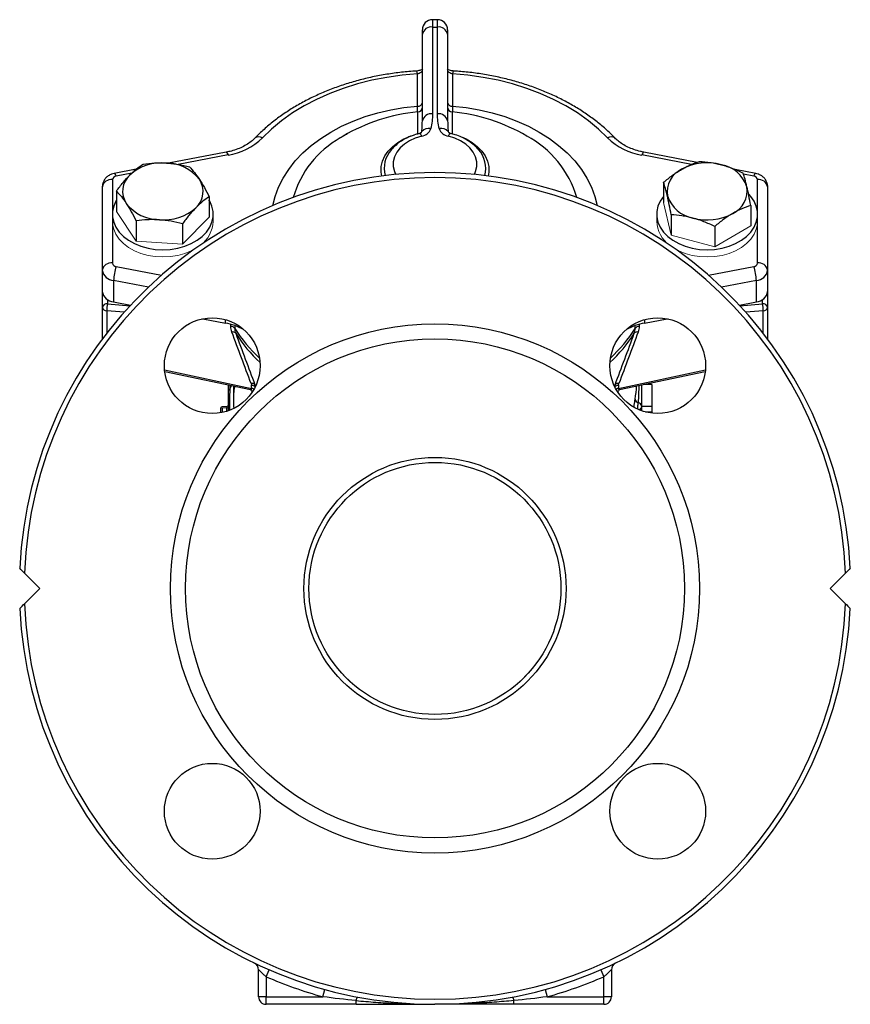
# Model space of a CAD drawing. Header units: millimetres. Extents: x -945 to -13, y -152 to 471.
# Tile 6 of 17: x -665 to -500, y 61 to 256. Entities that reach past the tile are written whole.
import ezdxf

# ---------------------------------------------------------------- set-up
doc = ezdxf.new("R2010")
doc.units = ezdxf.units.MM

msp = doc.modelspace()

# ---------------------------------------------------------------- linework, layer by layer
at = {"color": 0, "linetype": 'Continuous', "lineweight": 25}
for p, q in [((-582.31, 256.36), (-583.31, 256.36)), ((-583.31, 256.36), (-583.31, 254.9)), ((-582.31, 254.9), (-582.31, 256.36)), ((-585.31, 253.48), (-585.31, 254.36)), ((-583.31, 254.9), (-583.31, 237.69)), ((-583.31, 254.9), (-582.31, 254.9)), ((-582.31, 237.69), (-582.31, 254.9)), ((-580.31, 254.36), (-580.31, 253.48)), ((-585.31, 236.28), (-585.31, 253.48)), ((-580.31, 253.48), (-580.31, 236.28)), ((-586.31, 239.2), (-586.31, 245.6)), ((-579.31, 245.6), (-579.31, 239.2)), ((-586.21, 233.7), (-586.21, 238.06)), ((-579.4, 238.06), (-579.4, 233.7)), ((-585.32, 235.9), (-585.31, 236.28)), ((-580.31, 236.28), (-580.29, 235.91)), ((-601.03, 233.26), (-601.61, 232.91)), ((-564.64, 233.29), (-564.53, 233.22)), ((-574.3, 230.74), (-574.18, 230.6)), ((-624.23, 230.07), (-635.7, 227.9)), ((-623.86, 229.52), (-633.76, 227.64)), ((-531.9, 227.65), (-541.75, 229.52)), ((-530.78, 228.06), (-541.38, 230.07)), ((-642.1, 226.69), (-646.44, 225.86)), ((-519.17, 225.86), (-523.25, 226.64)), ((-642.98, 225.9), (-646.06, 225.31)), ((-519.55, 225.31), (-521.59, 225.7)), ((-648.81, 206.67), (-648.81, 223.22)), ((-646.81, 224.63), (-646.81, 217.77)), ((-537.45, 224.1), (-537.45, 220.08)), ((-518.81, 217.77), (-518.81, 224.63)), ((-516.83, 223.49), (-516.81, 223.22)), ((-516.81, 223.22), (-516.81, 206.67)), ((-646.01, 222.36), (-646.01, 218.34)), ((-627.6, 221.23), (-627.6, 217.21)), ((-520.16, 219.49), (-520.16, 215.47)), ((-646.81, 217.77), (-646.81, 216.36)), ((-626.81, 216.36), (-626.81, 217.77)), ((-538.81, 217.77), (-538.81, 216.36)), ((-535.95, 217.65), (-535.95, 213.63)), ((-518.81, 216.36), (-518.81, 217.77)), ((-646.81, 216.36), (-646.81, 208.09)), ((-642.1, 216.44), (-642.1, 212.42)), ((-632.9, 215.88), (-632.9, 211.85)), ((-527.31, 215.35), (-527.31, 211.33)), ((-518.81, 208.09), (-518.81, 216.36)), ((-646.06, 207.4), (-637.04, 205.69)), ((-528.57, 205.69), (-519.55, 207.4)), ((-648.81, 202.43), (-648.81, 206.67)), ((-516.81, 206.67), (-516.81, 202.43)), ((-646.58, 204.62), (-646.58, 200.38)), ((-639.66, 203.31), (-646.58, 204.62)), ((-519.03, 204.62), (-525.96, 203.31)), ((-519.03, 200.38), (-519.03, 204.62)), ((-648.81, 199.31), (-648.81, 202.43)), ((-516.81, 202.43), (-516.81, 199.31)), ((-648.81, 193.03), (-648.81, 199.31)), ((-647.81, 200.85), (-647.81, 200.01)), ((-647.81, 200.01), (-643.3, 199.62)), ((-646.58, 200.38), (-643.19, 199.74)), ((-522.42, 199.74), (-519.03, 200.38)), ((-522.31, 199.62), (-517.81, 200.01)), ((-517.81, 200.01), (-517.81, 200.85)), ((-516.81, 199.31), (-516.81, 193.03)), ((-644.49, 198.31), (-647.93, 198.61)), ((-647.93, 198.61), (-647.93, 194.18)), ((-517.68, 198.61), (-521.12, 198.31)), ((-517.68, 194.18), (-517.68, 198.61)), ((-628.14, 196.89), (-629.15, 196.97)), ((-628.9, 197.03), (-624.38, 196.17)), ((-624.38, 196.17), (-624.38, 196.85)), ((-623.33, 195.54), (-623.33, 195.93)), ((-622.54, 195.68), (-622.54, 195.13)), ((-543.08, 195.13), (-543.08, 195.68)), ((-542.28, 195.93), (-542.28, 195.54)), ((-541.24, 196.17), (-536.72, 197.03)), ((-541.24, 196.85), (-541.24, 196.17)), ((-536.46, 196.97), (-537.47, 196.89)), ((-636.46, 186.87), (-619.21, 183.22)), ((-636.43, 186.57), (-619.44, 182.98)), ((-546.4, 183.22), (-529.15, 186.87)), ((-546.18, 182.98), (-529.18, 186.57)), ((-623.81, 182.79), (-623.81, 183.9)), ((-623.51, 183.84), (-623.51, 183.06)), ((-623.51, 183.06), (-623.19, 183.77)), ((-622.81, 183.69), (-622.81, 180.97)), ((-619.21, 183.22), (-619.21, 183.85)), ((-618.53, 183.94), (-618.38, 183.74)), ((-547.24, 183.74), (-547.09, 183.94)), ((-546.4, 183.85), (-546.4, 183.22)), ((-539.81, 184.02), (-541.26, 184.02)), ((-539.81, 184.02), (-539.81, 179.64)), ((-625.31, 178.37), (-625.31, 179.35)), ((-625.01, 179.35), (-625.01, 178.43)), ((-624.11, 178.67), (-624.11, 179.35)), ((-539.81, 179.64), (-541.81, 179.64)), ((-541.81, 179.56), (-541.81, 178.77)), ((-539.81, 178.53), (-541.01, 178.53)), ((-539.81, 179.64), (-539.81, 178.53)), ((-539.81, 178.53), (-539.81, 178.3)), ((-661.21, 143.53), (-664.25, 146.57)), ((-501.36, 146.57), (-504.4, 143.53)), ((-664.25, 140.49), (-661.21, 143.53)), ((-504.4, 143.53), (-501.36, 140.49)), ((-617.81, 62.53), (-617.81, 67.87)), ((-616.31, 66.5), (-615.71, 67.87)), ((-616.31, 66.5), (-616.31, 62.53)), ((-549.9, 67.87), (-549.31, 66.5)), ((-549.31, 62.53), (-549.31, 66.5)), ((-547.81, 67.87), (-547.81, 62.53)), ((-616.31, 62.53), (-617.81, 62.53)), ((-616.31, 61.03), (-616.31, 62.53)), ((-616.31, 62.53), (-605.05, 62.53)), ((-605.05, 62.53), (-604.66, 63.97)), ((-560.95, 63.97), (-560.56, 62.53)), ((-560.56, 62.53), (-549.31, 62.53)), ((-547.81, 62.53), (-549.31, 62.53)), ((-549.31, 61.03), (-549.31, 62.53)), ((-598.47, 61.03), (-616.31, 61.03)), ((-598.47, 61.03), (-598.47, 61.76)), ((-567.15, 61.03), (-567.15, 61.76)), ((-549.31, 61.03), (-567.15, 61.03))]:
    msp.add_line(p, q, dxfattribs=at)
at = {"color": 0, "linetype": 'Continuous', "lineweight": 18}
for p, q in [((-535.95, 213.63), (-537.45, 220.08)), ((-642.1, 212.42), (-646.01, 218.34)), ((-627.6, 217.21), (-632.9, 211.85)), ((-520.16, 215.47), (-527.31, 211.33)), ((-527.31, 211.33), (-535.95, 213.63)), ((-632.9, 211.85), (-642.1, 212.42)), ((-625.01, 179.35), (-625.31, 179.35)), ((-624.11, 179.65), (-625.01, 179.65)), ((-624.11, 179.35), (-625.01, 179.35)), ((-624.11, 179.65), (-624.11, 179.35)), ((-623.81, 179.35), (-624.11, 179.35)), ((-582.85, 168.52), (-582.02, 168.5))]:
    msp.add_line(p, q, dxfattribs=at)
at = {"color": 0, "linetype": 'Continuous', "lineweight": 25, "flags": 128}
for points in [[(-586.31, 245.6), (-589.35, 245.34), (-592.35, 244.92), (-595.31, 244.34), (-598.2, 243.61), (-601, 242.73), (-603.7, 241.71), (-606.29, 240.55), (-608.75, 239.26), (-611.07, 237.85), (-613.24, 236.31), (-615.24, 234.67), (-617.06, 232.93)], [(-548.55, 232.93), (-550.38, 234.67), (-552.38, 236.31), (-554.54, 237.85), (-556.86, 239.26), (-559.32, 240.55), (-561.91, 241.71), (-564.61, 242.73), (-567.42, 243.61), (-570.3, 244.34), (-573.26, 244.92), (-576.26, 245.34), (-579.31, 245.6)], [(-615, 219.49), (-614.55, 221.29), (-613.86, 223.13), (-612.96, 224.93), (-611.84, 226.67), (-610.53, 228.34), (-609.03, 229.93), (-607.35, 231.42), (-605.49, 232.81), (-603.48, 234.08), (-601.33, 235.24), (-599.05, 236.26), (-596.66, 237.14), (-594.17, 237.89), (-591.6, 238.48), (-588.98, 238.92), (-586.31, 239.2)], [(-579.31, 239.2), (-576.64, 238.92), (-574.01, 238.48), (-571.44, 237.89), (-568.95, 237.14), (-566.56, 236.26), (-564.28, 235.24), (-562.13, 234.08), (-560.12, 232.81), (-558.27, 231.42), (-556.58, 229.93), (-555.08, 228.34), (-553.77, 226.67), (-552.66, 224.93), (-551.75, 223.13), (-551.07, 221.29), (-550.61, 219.49)], [(-593.38, 225.35), (-593.49, 226.12), (-593.46, 227.21), (-593.21, 228.29), (-592.75, 229.33), (-592.07, 230.31), (-591.2, 231.22), (-590.16, 232.02), (-588.96, 232.71), (-587.64, 233.27), (-586.86, 233.53)], [(-585.45, 233.24), (-586.71, 232.86), (-587.87, 232.33), (-588.89, 231.68), (-589.74, 230.91), (-590.4, 230.06), (-590.85, 229.14), (-591.08, 228.18), (-591.09, 227.21), (-590.87, 226.25), (-590.61, 225.66)], [(-585.45, 233.24), (-585.54, 233.42), (-585.62, 233.56), (-585.71, 233.66), (-585.79, 233.74), (-585.86, 233.77), (-585.91, 233.77)], [(-580.16, 233.24), (-580.07, 233.42), (-579.99, 233.56), (-579.9, 233.66), (-579.83, 233.74), (-579.75, 233.77), (-579.7, 233.77)], [(-575, 225.66), (-574.74, 226.25), (-574.52, 227.21), (-574.53, 228.18), (-574.76, 229.14), (-575.21, 230.06), (-575.87, 230.91), (-576.72, 231.68), (-577.74, 232.33), (-578.9, 232.86), (-580.16, 233.24)], [(-577.4, 233.05), (-576.65, 232.71), (-575.45, 232.02), (-574.41, 231.22), (-573.54, 230.31), (-572.87, 229.33), (-572.4, 228.29), (-572.15, 227.21), (-572.12, 226.12), (-572.23, 225.35)], [(-624.23, 230.07), (-624.22, 230.07), (-624.15, 230.04), (-624.06, 229.94), (-623.96, 229.76), (-623.86, 229.52)], [(-541.38, 230.07), (-541.39, 230.07), (-541.47, 230.04), (-541.56, 229.94), (-541.65, 229.76), (-541.75, 229.52)], [(-646.44, 225.86), (-646.43, 225.87), (-646.35, 225.83), (-646.26, 225.73), (-646.17, 225.55), (-646.06, 225.31)], [(-519.18, 225.86), (-519.18, 225.87), (-519.26, 225.83), (-519.35, 225.73), (-519.45, 225.55), (-519.55, 225.31)], [(-537.45, 221.33), (-537.47, 221.31), (-538.11, 220.36), (-538.56, 219.35), (-538.78, 218.3), (-538.78, 217.24), (-538.56, 216.2), (-538.11, 215.19), (-537.47, 214.24), (-536.62, 213.36), (-535.61, 212.59), (-534.44, 211.93), (-533.14, 211.4), (-531.75, 211.02), (-530.3, 210.78), (-528.81, 210.7), (-527.32, 210.78), (-525.86, 211.02), (-524.47, 211.4), (-523.17, 211.93), (-522, 212.59), (-520.99, 213.36), (-520.15, 214.24), (-519.5, 215.19), (-519.06, 216.2), (-518.83, 217.24), (-518.83, 218.3), (-519.06, 219.35), (-519.5, 220.36), (-520.15, 221.31), (-520.53, 221.74)], [(-646.01, 220.54), (-646.11, 220.36), (-646.56, 219.35), (-646.78, 218.3), (-646.78, 217.24), (-646.56, 216.2), (-646.11, 215.19), (-645.47, 214.24), (-644.62, 213.36), (-643.61, 212.59), (-642.44, 211.93), (-641.14, 211.4), (-639.75, 211.02), (-638.3, 210.78), (-636.81, 210.7), (-635.32, 210.78), (-633.86, 211.02), (-632.47, 211.4), (-631.17, 211.93), (-630, 212.59), (-628.99, 213.36), (-628.15, 214.24), (-627.5, 215.19), (-627.06, 216.2), (-626.83, 217.24), (-626.83, 218.3), (-627.06, 219.35), (-627.5, 220.36), (-627.65, 220.61)]]:
    msp.add_lwpolyline(points, dxfattribs=at)
at = {"color": 0, "linetype": 'Continuous', "lineweight": 18, "flags": 128}
for points in [[(-646.81, 216.36), (-646.78, 215.83), (-646.56, 214.79), (-646.11, 213.78), (-645.47, 212.82), (-644.62, 211.95), (-643.61, 211.18), (-642.44, 210.52), (-641.14, 209.99), (-639.75, 209.6), (-638.3, 209.37), (-636.81, 209.29), (-635.32, 209.37), (-633.86, 209.6), (-632.47, 209.99), (-631.17, 210.52), (-630.26, 211.02)], [(-535.36, 211.02), (-534.44, 210.52), (-533.14, 209.99), (-531.75, 209.6), (-530.3, 209.37), (-528.81, 209.29), (-527.32, 209.37), (-525.86, 209.6), (-524.47, 209.99), (-523.17, 210.52), (-522, 211.18), (-520.99, 211.95), (-520.15, 212.82), (-519.5, 213.78), (-519.06, 214.79), (-518.83, 215.83), (-518.81, 216.36)]]:
    msp.add_lwpolyline(points, dxfattribs=at)
at = {"color": 0, "linetype": 'Continuous', "lineweight": 25}
for centre, radius in [((-627, 187.72), 9.5), ((-582.81, 143.53), 52.5), ((-538.61, 187.72), 9.5), ((-582.81, 143.53), 49.5), ((-582.81, 143.53), 26), ((-582.81, 143.53), 25), ((-627, 99.33), 9.5), ((-538.61, 99.33), 9.5)]:
    msp.add_circle(centre, radius, dxfattribs=at)
for centre, radius, start, end in [((-583.31, 254.36), 2, 90, 180), ((-582.31, 254.36), 2, 0, 90), ((-583.56, 253.13), 1.79, 81.9505, 168.5782), ((-582.06, 253.13), 1.79, 11.4218, 98.0495), ((-587.65, 245.63), 1.35, 358.8622, 24.3278), ((-577.96, 245.63), 1.35, 155.6722, 181.1378), ((-586.18, 240.09), 0.893, 261.9505, 348.5782), ((-586.31, 239.05), 1, 275.428, 360), ((-579.43, 240.09), 0.893, 191.4218, 278.0495), ((-579.31, 239.05), 1, 180, 264.572), ((-582.81, 202.22), 36, 95.428, 120.4213), ((-583.56, 235.92), 1.79, 81.9505, 168.5782), ((-582.06, 235.92), 1.79, 11.4218, 98.0495), ((-582.81, 202.22), 36, 59.5787, 84.572), ((-585.78, 235.46), 2.24, 278.3952, 342.0276), ((-583.98, 232.85), 1.95, 80.0795, 137.5124), ((-581.63, 232.85), 1.95, 42.4876, 99.9205), ((-579.83, 235.46), 2.24, 197.9724, 261.6048), ((-625.91, 242.1), 12.75, 279.2505, 313.9624), ((-617.76, 231.91), 1.23, 55.2281, 126.4542), ((-591.92, 215.67), 19.77, 119.3417, 164.1341), ((-586.23, 234.66), 0.944, 295.0383, 328.7469), ((-585.94, 234.28), 0.529, 319.8634, 347.499), ((-579.68, 234.28), 0.53, 192.5141, 220.5494), ((-579.39, 234.66), 0.944, 211.2564, 245.1478), ((-574.03, 215.45), 20.16, 16.2013, 62.2296), ((-547.85, 231.91), 1.23, 53.5038, 124.7776), ((-539.71, 242.1), 12.75, 226.0376, 260.7495), ((-587.39, 226.87), 5.5, 137.497, 195.1722), ((-578.23, 226.87), 5.5, 344.836, 42.6691), ((-637.01, 218.47), 9.5, 84.6002, 131.9521), ((-636.2, 219.51), 8.42, 37.95, 89.4273), ((-531.8, 222.17), 4.96, 114.7347, 189.0993), ((-528.79, 217.3), 10.67, 74.7598, 118.4919), ((-527.17, 221.09), 6.61, 18.7573, 79.6527), ((-582.81, 143.53), 82.5, 2.7791, 177.2209), ((-582.81, 143.53), 81.5, 2.1379, 177.8621), ((-647.06, 222.86), 1.79, 81.9505, 168.5782), ((-646.01, 224.51), 0.802, 93.7152, 171.6071), ((-640.45, 222.32), 4.34, 132.1449, 213.847), ((-633.16, 222.27), 4.34, 312.1449, 33.847), ((-519.6, 224.51), 0.802, 8.3929, 86.2848), ((-518.56, 222.86), 1.79, 11.4218, 98.0495), ((-525.81, 222.43), 4.96, 294.7347, 9.0993), ((-530.44, 223.51), 6.61, 198.7573, 259.6527), ((-637.41, 225.08), 8.42, 217.95, 269.4273), ((-636.6, 226.13), 9.5, 264.6002, 311.9521), ((-528.83, 227.3), 10.67, 254.7598, 298.4919), ((-647.06, 206.32), 1.79, 81.9505, 168.5782), ((-646.01, 208.2), 0.802, 188.3929, 266.2848), ((-637.47, 204.37), 9.11, 160.5261, 178.3802), ((-519.6, 208.2), 0.802, 273.7152, 351.6071), ((-528.14, 204.37), 9.11, 1.6198, 19.4739), ((-518.56, 206.32), 1.79, 11.4218, 98.0495), ((-646.43, 207.02), 2.41, 188.3929, 266.2848), ((-519.19, 207.02), 2.41, 273.7152, 351.6071), ((-646.43, 202.78), 2.41, 188.3929, 266.2848), ((-519.19, 202.78), 2.41, 273.7152, 351.6071), ((-647.93, 199.13), 0.893, 81.9505, 168.5782), ((-647.97, 199.46), 0.851, 190.026, 272.7076), ((-638.3, 198.48), 9.63, 170.8437, 179.2691), ((-517.68, 199.13), 0.893, 11.4218, 98.0495), ((-527.31, 198.48), 9.63, 0.7309, 9.1563), ((-517.64, 199.46), 0.851, 267.2924, 349.974), ((-626.53, 184.38), 11.99, 61.3391, 79.6524), ((-623.36, 194.51), 1.03, 36.7332, 88.0524), ((-539.11, 184.45), 11.91, 100.2861, 118.7225), ((-542.25, 194.51), 1.03, 91.9476, 143.2668), ((-622.96, 193.61), 0.806, 41.2048, 101.4338), ((-596.67, 211.62), 30.68, 212.52, 226.9294), ((-596.34, 210.88), 30.93, 212.7607, 226.7789), ((-569.27, 210.88), 30.93, 313.2211, 327.2393), ((-568.95, 211.62), 30.68, 313.0706, 327.48), ((-542.66, 193.61), 0.806, 78.5662, 138.7952), ((-619.11, 183.37), 0.822, 44.6159, 101.2779), ((-619.26, 182.76), 1.08, 44.028, 87.3142), ((-546.35, 182.76), 1.08, 92.6858, 135.972), ((-546.5, 183.37), 0.822, 78.7221, 135.3841), ((-562.97, 184.55), 20.17, 350.1244, 357.5521), ((-623.52, 182.77), 0.285, 86.8971, 176.5178), ((-619.3, 181.99), 1.23, 61.4804, 85.7013), ((-546.31, 181.98), 1.24, 94.3966, 118.4216), ((-542.26, 181.2), 0.855, 187.5555, 256.3158), ((-542.55, 179.63), 0.749, 8.589, 83.2536), ((-542.51, 179.63), 0.703, 288.5907, 354.7539), ((-582.81, 143.53), 82.5, 182.7791, 357.2209), ((-582.81, 143.53), 81.5, 182.1379, 357.8621), ((-619.31, 67.87), 1.5, 0, 64.245), ((-546.31, 67.87), 1.5, 115.755, 180), ((-582.81, 143.53), 84, 246.4962, 254.6411), ((-582.81, 143.53), 84, 285.3589, 293.5038), ((-616.31, 62.53), 1.5, 180, 270), ((-549.31, 62.53), 1.5, 270, 0), ((-597.05, 61.62), 1.42, 142.9429, 174.0643), ((-568.56, 61.62), 1.42, 5.9357, 37.0571)]:
    msp.add_arc(centre, radius, start, end, dxfattribs=at)
at = {"color": 0, "linetype": 'Continuous', "lineweight": 18}
for centre, radius, start, end in [((-632.96, 216.63), 6.16, 305.5261, 357.4333), ((-532.66, 216.63), 6.16, 182.5667, 234.4739), ((-624.11, 179.95), 0.3, 270, 0), ((-625.01, 179.35), 0.3, 90, 180)]:
    msp.add_arc(centre, radius, start, end, dxfattribs=at)
at = {"color": 0, "linetype": 'Continuous', "lineweight": 25}
for points, knots in [([(-586.43, 246.18), (-586.95, 246.15), (-588.45, 246.04), (-590.91, 245.77), (-593.8, 245.3), (-596.64, 244.7), (-599.41, 243.95), (-602.11, 243.08), (-604.72, 242.07), (-607.23, 240.93), (-609.63, 239.68), (-611.91, 238.31), (-614.05, 236.82), (-616.05, 235.24), (-617.5, 233.91), (-618.29, 233.12), (-618.5, 232.9)], [0, 0, 0, 0, 0.041097, 0.118572, 0.19607, 0.273586, 0.351121, 0.428678, 0.506258, 0.583858, 0.661473, 0.739094, 0.816703, 0.894282, 0.971803, 1, 1, 1, 1]), ([(-585.46, 246.45), (-585.53, 246.41), (-585.67, 246.34), (-586, 246.24), (-586.27, 246.18), (-586.41, 246.18), (-586.43, 246.18)], [0, 0, 0, 0, 0.295058, 0.606206, 0.9718, 1, 1, 1, 1]), ([(-585.31, 246.41), (-585.31, 246.31), (-585.33, 246.22), (-585.43, 246.05), (-585.51, 245.96), (-585.7, 245.82), (-585.81, 245.76), (-586.05, 245.66), (-586.18, 245.62), (-586.31, 245.6)], [0, 0, 0, 0, 0.25, 0.25, 0.5, 0.5, 0.75, 0.75, 1, 1, 1, 1]), ([(-579.31, 245.6), (-579.43, 245.62), (-579.56, 245.66), (-579.8, 245.76), (-579.92, 245.82), (-580.1, 245.96), (-580.18, 246.05), (-580.28, 246.22), (-580.31, 246.31), (-580.31, 246.41)], [0, 0, 0, 0, 0.25, 0.25, 0.5, 0.5, 0.75, 0.75, 1, 1, 1, 1]), ([(-579.19, 246.19), (-579.31, 246.2), (-579.57, 246.22), (-579.92, 246.33), (-580.08, 246.41), (-580.16, 246.45)], [0, 0, 0, 0, 0.324164, 0.700954, 1, 1, 1, 1]), ([(-547.12, 232.9), (-547.42, 233.21), (-548.31, 234.11), (-549.89, 235.51), (-551.9, 237.07), (-554.06, 238.53), (-556.35, 239.88), (-558.77, 241.12), (-561.29, 242.23), (-563.91, 243.22), (-566.62, 244.08), (-569.41, 244.8), (-572.25, 245.38), (-575.14, 245.83), (-577.46, 246.07), (-578.82, 246.16), (-579.19, 246.18)], [0, 0, 0, 0, 0.041413, 0.118632, 0.195925, 0.27331, 0.350756, 0.42824, 0.505745, 0.583256, 0.660762, 0.73826, 0.81575, 0.89323, 0.970703, 1, 1, 1, 1]), ([(-586.26, 238.15), (-586.26, 238.17), (-586.28, 238.32), (-586.29, 238.75), (-586.3, 239.14), (-586.31, 239.2)], [0, 0, 0, 0, 0.134393, 0.859926, 1, 1, 1, 1]), ([(-579.31, 239.2), (-579.32, 238.8), (-579.33, 238.34), (-579.35, 238.17), (-579.35, 238.14)], [0, 0, 0, 0, 0.851394, 1, 1, 1, 1]), ([(-585.42, 234.17), (-585.39, 234.53), (-585.33, 235.13), (-585.32, 235.68), (-585.32, 235.9)], [0, 0, 0, 0, 0.6179183, 1, 1, 1, 1]), ([(-580.29, 235.91), (-580.29, 235.69), (-580.28, 235.13), (-580.22, 234.53), (-580.19, 234.17)], [0, 0, 0, 0, 0.396623, 1, 1, 1, 1]), ([(-618.5, 232.9), (-618.62, 232.78), (-618.99, 232.41), (-619.74, 231.83), (-620.77, 231.22), (-621.94, 230.7), (-623.1, 230.31), (-623.89, 230.15), (-624.23, 230.07)], [0, 0, 0, 0, 0.094631, 0.285423, 0.4754, 0.664851, 0.854218, 1, 1, 1, 1]), ([(-601.58, 232.92), (-601.46, 233), (-601.05, 233.27), (-600.58, 233.51), (-600.25, 233.68)], [0, 0, 0, 0, 0.29465, 1, 1, 1, 1]), ([(-585.91, 233.77), (-586.16, 233.71), (-586.88, 233.53), (-587.99, 233.11), (-589.22, 232.49), (-590.3, 231.72), (-591.04, 231.08), (-591.36, 230.67), (-591.41, 230.6)], [0, 0, 0, 0, 0.11426, 0.323157, 0.532966, 0.743089, 0.952608, 1, 1, 1, 1]), ([(-585.53, 233.93), (-585.53, 233.94), (-585.51, 233.97), (-585.54, 233.92), (-585.67, 233.85), (-585.81, 233.8), (-585.9, 233.78), (-585.91, 233.77)], [0, 0, 0, 0, 0.082603, 0.41597, 0.69235, 0.957699, 1, 1, 1, 1]), ([(-579.7, 233.77), (-579.75, 233.79), (-579.88, 233.82), (-580.03, 233.9), (-580.1, 233.95), (-580.08, 233.94), (-580.08, 233.94)], [0, 0, 0, 0, 0.18066, 0.464067, 0.768807, 1, 1, 1, 1]), ([(-574.21, 230.61), (-574.27, 230.69), (-574.57, 231.08), (-575.28, 231.69), (-576.32, 232.44), (-577.51, 233.06), (-578.65, 233.5), (-579.4, 233.7), (-579.7, 233.77)], [0, 0, 0, 0, 0.046897, 0.247388, 0.451094, 0.657122, 0.864478, 1, 1, 1, 1]), ([(-541.38, 230.07), (-541.61, 230.12), (-542.28, 230.26), (-543.35, 230.58), (-544.54, 231.07), (-545.6, 231.65), (-546.46, 232.27), (-546.91, 232.71), (-547.12, 232.9)], [0, 0, 0, 0, 0.096557, 0.285486, 0.473938, 0.661867, 0.849539, 1, 1, 1, 1]), ([(-643.36, 225.54), (-643.14, 225.77), (-642.91, 225.98), (-642.47, 226.39), (-642.24, 226.58), (-641.58, 227.12), (-641.15, 227.43), (-640.72, 227.71)], [0, 0, 0, 0, 0.25, 0.25, 0.5, 0.5, 1, 1, 1, 1]), ([(-640.72, 227.71), (-639.96, 227.82), (-639.2, 227.9), (-637.67, 227.98), (-636.9, 227.98), (-636.11, 227.93)], [0, 0, 0, 0, 0.5, 0.5, 1, 1, 1, 1]), ([(-636.11, 227.93), (-635.72, 227.91), (-635.33, 227.87), (-634.55, 227.78), (-634.17, 227.72), (-633.02, 227.52), (-632.26, 227.35), (-631.51, 227.15)], [0, 0, 0, 0, 0.25, 0.25, 0.5, 0.5, 1, 1, 1, 1]), ([(-631.51, 227.15), (-631.19, 226.82), (-630.87, 226.45), (-630.22, 225.64), (-629.89, 225.19), (-629.56, 224.69)], [0, 0, 0, 0, 0.5, 0.5, 1, 1, 1, 1]), ([(-537.45, 224.1), (-536.86, 224.59), (-536.28, 225.06), (-535.09, 225.93), (-534.48, 226.32), (-533.88, 226.67)], [0, 0, 0, 0, 0.5, 0.5, 1, 1, 1, 1]), ([(-533.88, 226.67), (-533.57, 226.85), (-533.27, 227.01), (-532.67, 227.32), (-532.37, 227.46), (-531.47, 227.84), (-530.89, 228.06), (-530.3, 228.24)], [0, 0, 0, 0, 0.25, 0.25, 0.5, 0.5, 1, 1, 1, 1]), ([(-530.3, 228.24), (-529.6, 228.2), (-528.88, 228.14), (-527.45, 227.93), (-526.72, 227.79), (-525.98, 227.59)], [0, 0, 0, 0, 0.5, 0.5, 1, 1, 1, 1]), ([(-525.98, 227.59), (-525.62, 227.49), (-525.25, 227.38), (-524.52, 227.14), (-524.16, 227.01), (-523.08, 226.59), (-522.37, 226.28), (-521.66, 225.93)], [0, 0, 0, 0, 0.25, 0.25, 0.5, 0.5, 1, 1, 1, 1]), ([(-646.44, 225.86), (-646.62, 225.82), (-647.04, 225.72), (-647.64, 225.4), (-648.17, 224.94), (-648.56, 224.37), (-648.77, 223.78), (-648.8, 223.39), (-648.81, 223.22)], [0, 0, 0, 0, 0.14602, 0.33379, 0.515455, 0.692726, 0.867989, 1, 1, 1, 1]), ([(-646.01, 222.36), (-645.58, 222.95), (-645.14, 223.52), (-644.26, 224.59), (-643.81, 225.08), (-643.36, 225.54)], [0, 0, 0, 0, 0.5, 0.5, 1, 1, 1, 1]), ([(-629.56, 224.69), (-629.23, 224.19), (-628.89, 223.64), (-628.24, 222.47), (-627.92, 221.86), (-627.6, 221.23)], [0, 0, 0, 0, 0.5, 0.5, 1, 1, 1, 1]), ([(-520.91, 223.22), (-521.04, 223.76), (-521.17, 224.26), (-521.42, 225.16), (-521.54, 225.56), (-521.66, 225.93)], [0, 0, 0, 0, 0.5, 0.5, 1, 1, 1, 1]), ([(-516.81, 223.22), (-516.82, 223.44), (-516.86, 223.89), (-517.14, 224.52), (-517.55, 225.05), (-518.08, 225.47), (-518.64, 225.74), (-519.02, 225.83), (-519.17, 225.86)], [0, 0, 0, 0, 0.175797, 0.351902, 0.52383, 0.697162, 0.876718, 1, 1, 1, 1]), ([(-536.7, 221.38), (-536.83, 221.93), (-536.96, 222.43), (-537.21, 223.33), (-537.33, 223.73), (-537.45, 224.1)], [0, 0, 0, 0, 0.5, 0.5, 1, 1, 1, 1]), ([(-520.16, 219.49), (-520.28, 220.17), (-520.41, 220.83), (-520.66, 222.08), (-520.79, 222.67), (-520.91, 223.22)], [0, 0, 0, 0, 0.5, 0.5, 1, 1, 1, 1]), ([(-646.01, 222.36), (-645.69, 222.03), (-645.37, 221.67), (-644.71, 220.85), (-644.38, 220.4), (-644.05, 219.9)], [0, 0, 0, 0, 0.5, 0.5, 1, 1, 1, 1]), ([(-627.6, 221.23), (-628.04, 220.94), (-628.47, 220.63), (-629.35, 219.91), (-629.8, 219.51), (-630.25, 219.06)], [0, 0, 0, 0, 0.5, 0.5, 1, 1, 1, 1]), ([(-535.95, 217.65), (-536.07, 218.33), (-536.2, 219), (-536.45, 220.25), (-536.57, 220.84), (-536.7, 221.38)], [0, 0, 0, 0, 0.5, 0.5, 1, 1, 1, 1]), ([(-644.05, 219.9), (-643.72, 219.4), (-643.39, 218.85), (-642.74, 217.68), (-642.42, 217.07), (-642.1, 216.44)], [0, 0, 0, 0, 0.5, 0.5, 1, 1, 1, 1]), ([(-630.25, 219.06), (-630.47, 218.83), (-630.7, 218.59), (-631.15, 218.09), (-631.37, 217.83), (-632.03, 217.03), (-632.47, 216.47), (-632.9, 215.88)], [0, 0, 0, 0, 0.25, 0.25, 0.5, 0.5, 1, 1, 1, 1]), ([(-520.16, 219.49), (-520.75, 219.3), (-521.34, 219.09), (-522.53, 218.58), (-523.13, 218.28), (-523.74, 217.92)], [0, 0, 0, 0, 0.5, 0.5, 1, 1, 1, 1]), ([(-531.63, 217.01), (-532, 217.1), (-532.37, 217.19), (-533.09, 217.34), (-533.46, 217.4), (-534.54, 217.56), (-535.25, 217.62), (-535.95, 217.65)], [0, 0, 0, 0, 0.25, 0.25, 0.5, 0.5, 1, 1, 1, 1]), ([(-527.31, 215.35), (-528.02, 215.69), (-528.73, 216.01), (-530.17, 216.57), (-530.89, 216.81), (-531.63, 217.01)], [0, 0, 0, 0, 0.5, 0.5, 1, 1, 1, 1]), ([(-523.74, 217.92), (-524.04, 217.75), (-524.34, 217.56), (-524.95, 217.16), (-525.25, 216.96), (-526.14, 216.31), (-526.73, 215.84), (-527.31, 215.35)], [0, 0, 0, 0, 0.25, 0.25, 0.5, 0.5, 1, 1, 1, 1]), ([(-637.5, 216.66), (-637.89, 216.69), (-638.28, 216.7), (-639.06, 216.7), (-639.44, 216.69), (-640.59, 216.63), (-641.35, 216.55), (-642.1, 216.44)], [0, 0, 0, 0, 0.25, 0.25, 0.5, 0.5, 1, 1, 1, 1]), ([(-632.9, 215.88), (-633.65, 216.08), (-634.41, 216.25), (-635.94, 216.52), (-636.71, 216.61), (-637.5, 216.66)], [0, 0, 0, 0, 0.5, 0.5, 1, 1, 1, 1]), ([(-622.54, 183.64), (-622.58, 183.49), (-622.72, 182.99), (-622.81, 181.72), (-622.83, 180.4), (-622.75, 179.5), (-622.73, 179.31)], [0, 0, 0, 0, 0.1473288, 0.5174036, 0.8992569, 1, 1, 1, 1]), ([(-542.46, 180.37), (-542.41, 180.96), (-542.33, 182.12), (-542.32, 183.25), (-542.32, 183.79)], [0, 0, 0, 0, 0.515121, 1, 1, 1, 1]), ([(-541.81, 183.9), (-541.81, 183.12), (-541.81, 181.77), (-541.81, 180.34), (-541.81, 179.74)], [0, 0, 0, 0, 0.5759161, 1, 1, 1, 1]), ([(-623.81, 178.89), (-623.81, 179.23), (-623.81, 180.18), (-623.81, 181.55), (-623.81, 182.36), (-623.81, 182.79)], [0, 0, 0, 0, 0.207349, 0.580625, 1, 1, 1, 1]), ([(-623.51, 183.06), (-623.53, 182.62), (-623.57, 181.8), (-623.58, 180.38), (-623.57, 179.38), (-623.56, 178.98)], [0, 0, 0, 0, 0.411813, 0.769035, 1, 1, 1, 1]), ([(-619.44, 182.98), (-619.39, 182.98), (-619.33, 182.96), (-619.25, 182.99), (-619.21, 183.03), (-619.19, 183.11), (-619.2, 183.18), (-619.21, 183.22)], [0, 0, 0, 0, 0.307198, 0.396041, 0.655276, 0.745399, 1, 1, 1, 1]), ([(-619.44, 182.97), (-619.41, 182.97), (-619.32, 182.96), (-619.24, 182.91), (-619.21, 182.88), (-619.22, 182.89), (-619.22, 182.89)], [0, 0, 0, 0, 0.1926113, 0.6167757, 0.991526, 1, 1, 1, 1]), ([(-619.41, 183.01), (-619.38, 182.95), (-619.28, 182.79), (-619.19, 182.68), (-619.12, 182.61)], [0, 0, 0, 0, 0.333579, 1, 1, 1, 1]), ([(-546.55, 182.52), (-546.55, 182.52), (-546.43, 182.64), (-546.32, 182.83), (-546.2, 183.01)], [0, 0, 0, 0, 0.007453, 1, 1, 1, 1]), ([(-546.18, 182.98), (-546.18, 182.98), (-546.25, 182.95), (-546.34, 182.97), (-546.4, 183.03), (-546.42, 183.12), (-546.41, 183.18), (-546.4, 183.22)], [0, 0, 0, 0, 0.001917, 0.403142, 0.654233, 0.778364, 1, 1, 1, 1]), ([(-546.38, 182.9), (-546.38, 182.9), (-546.39, 182.89), (-546.32, 182.94), (-546.21, 182.96), (-546.17, 182.97)], [0, 0, 0, 0, 0.270991, 0.686705, 1, 1, 1, 1]), ([(-543.31, 179.59), (-543.3, 179.7), (-543.26, 180.02), (-543.19, 180.57), (-543.13, 180.92), (-543.1, 181.09)], [0, 0, 0, 0, 0.193644, 0.597863, 1, 1, 1, 1]), ([(-542.6, 179.16), (-542.59, 179.27), (-542.57, 179.49), (-542.53, 179.85), (-542.49, 180.16), (-542.47, 180.31), (-542.46, 180.37)], [0, 0, 0, 0, 0.263557, 0.535404, 0.811669, 1, 1, 1, 1]), ([(-541.81, 179.74), (-541.81, 179.73), (-541.81, 179.72), (-541.81, 179.7), (-541.81, 179.69), (-541.81, 179.67), (-541.81, 179.66), (-541.81, 179.65), (-541.81, 179.64), (-541.81, 179.64), (-541.81, 179.62), (-541.81, 179.61), (-541.81, 179.6), (-541.81, 179.58), (-541.81, 179.57), (-541.81, 179.56)], [0, 0, 0, 0, 0.0000438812, 0.0000438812, 0.0000438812, 0.0000895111, 0.0000895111, 0.0000895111, 0.0001116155, 0.0001116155, 0.0001116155, 0.0001504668, 0.0001504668, 0.0001504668, 0.000194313, 0.000194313, 0.000194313, 0.000194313]), ([(-616.31, 66.5), (-616.48, 66.65), (-616.65, 66.8), (-616.99, 67.1), (-617.15, 67.25), (-617.43, 67.52), (-617.56, 67.63), (-617.7, 67.77), (-617.74, 67.81), (-617.79, 67.86), (-617.81, 67.87), (-617.81, 67.87)], [0, 0, 0, 0, 0.25, 0.25, 0.5, 0.5, 0.75, 0.75, 0.875, 0.875, 1, 1, 1, 1]), ([(-547.81, 67.87), (-547.81, 67.87), (-547.82, 67.86), (-547.87, 67.81), (-547.91, 67.77), (-548, 67.68), (-548.06, 67.63), (-548.18, 67.51), (-548.25, 67.45), (-548.46, 67.25), (-548.62, 67.1), (-548.96, 66.8), (-549.13, 66.65), (-549.31, 66.5)], [0, 0, 0, 0, 0.125, 0.125, 0.25, 0.25, 0.375, 0.375, 0.5, 0.5, 0.75, 0.75, 1, 1, 1, 1]), ([(-598.47, 61.76), (-597.17, 61.64), (-595.86, 61.54), (-593.25, 61.35), (-591.95, 61.28), (-588.03, 61.09), (-585.42, 61.03), (-582.81, 61.03)], [0, 0, 0, 0, 0.25, 0.25, 0.5, 0.5, 1, 1, 1, 1]), ([(-598.47, 61.03), (-597.15, 61.03), (-595.84, 61.03), (-593.22, 61.03), (-591.92, 61.03), (-588.01, 61.03), (-585.41, 61.03), (-582.81, 61.03)], [0, 0, 0, 0, 0.25, 0.25, 0.5, 0.5, 1, 1, 1, 1]), ([(-567.15, 61.76), (-568.45, 61.64), (-569.75, 61.54), (-572.36, 61.35), (-573.66, 61.28), (-577.58, 61.09), (-580.19, 61.03), (-582.81, 61.03)], [0, 0, 0, 0, 0.25, 0.25, 0.5, 0.5, 1, 1, 1, 1]), ([(-567.15, 61.03), (-568.46, 61.03), (-569.77, 61.03), (-572.39, 61.03), (-573.7, 61.03), (-577.61, 61.03), (-580.2, 61.03), (-582.81, 61.03)], [0, 0, 0, 0, 0.25, 0.25, 0.5, 0.5, 1, 1, 1, 1])]:
    msp.add_open_spline(points, degree=3, knots=knots, dxfattribs=at)
for points in [[(-583.31, 237.69), (-583.31, 236.71), (-583.44, 235.74), (-583.64, 234.77)], [(-581.97, 234.77), (-582.17, 235.74), (-582.31, 236.71), (-582.31, 237.69)], [(-623.12, 194.4), (-623.26, 194.78), (-623.33, 195.16), (-623.33, 195.54)], [(-542.28, 195.54), (-542.28, 195.16), (-542.36, 194.78), (-542.5, 194.4)], [(-619.27, 184.17), (-620.57, 187.58), (-621.85, 190.99), (-623.12, 194.4)], [(-622.54, 195.13), (-622.54, 194.8), (-622.47, 194.47), (-622.35, 194.14)], [(-622.35, 194.14), (-621.09, 190.74), (-619.82, 187.34), (-618.53, 183.94)], [(-547.09, 183.94), (-545.79, 187.34), (-544.52, 190.74), (-543.26, 194.14)], [(-542.5, 194.4), (-543.76, 190.99), (-545.04, 187.58), (-546.34, 184.17)], [(-543.26, 194.14), (-543.14, 194.47), (-543.08, 194.8), (-543.08, 195.13)], [(-619.27, 184.17), (-619.23, 184.06), (-619.21, 183.96), (-619.21, 183.85)], [(-618.44, 183.47), (-618.44, 183.63), (-618.47, 183.79), (-618.53, 183.94)], [(-546.4, 183.85), (-546.4, 183.96), (-546.38, 184.06), (-546.34, 184.17)], [(-664.25, 146.57), (-664.57, 146.89), (-664.89, 147.21), (-665.21, 147.53)], [(-500.4, 147.53), (-500.72, 147.21), (-501.04, 146.89), (-501.36, 146.57)], [(-665.21, 139.53), (-664.89, 139.85), (-664.57, 140.17), (-664.25, 140.49)], [(-501.36, 140.49), (-501.04, 140.17), (-500.72, 139.85), (-500.4, 139.53)], [(-598.47, 61.76), (-600.67, 61.97), (-602.86, 62.23), (-605.05, 62.53)], [(-560.56, 62.53), (-562.75, 62.23), (-564.95, 61.97), (-567.15, 61.76)]]:
    msp.add_open_spline(points, degree=3, dxfattribs=at)
at = {"color": 0, "linetype": 'Continuous', "lineweight": 18}
for points, knots in [([(-599, 124.48), (-599.36, 124.8), (-600.04, 125.39), (-600.94, 126.31), (-601.6, 127.02), (-601.94, 127.44), (-602.04, 127.56)], [0, 0, 0, 0, 0.329837, 0.626947, 0.891404, 1, 1, 1, 1]), ([(-564.71, 126.3), (-564.87, 126.12), (-565.47, 125.47), (-566.14, 124.9), (-566.61, 124.48)], [0, 0, 0, 0, 0.282662, 1, 1, 1, 1])]:
    msp.add_open_spline(points, degree=3, knots=knots, dxfattribs=at)

doc.saveas('drawing.dxf')
